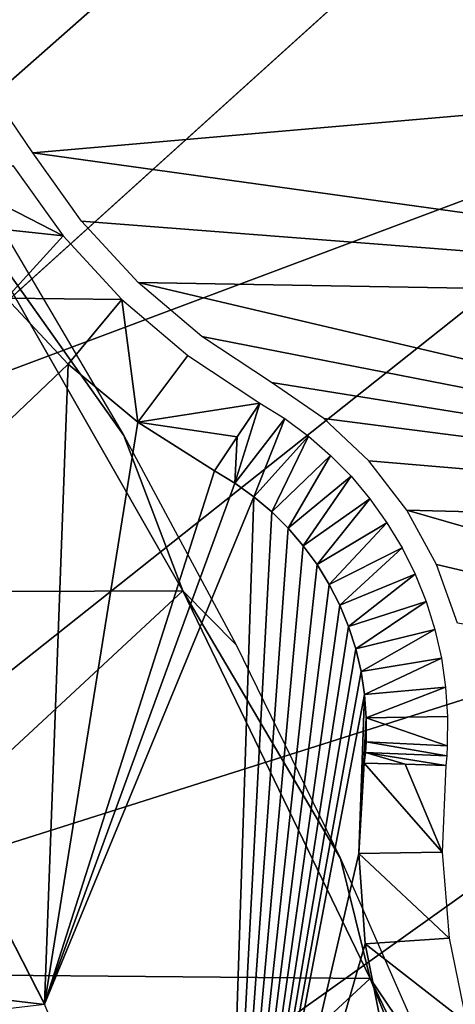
# Model space of a CAD drawing. Header units: millimetres. Extents: x -30.2 to 30.2, y -30.2 to 30.2.
# Tile 251 of 256: x 22.2 to 24.1, y 10.3 to 14.5. Entities that reach past the tile are written whole.
import ezdxf

# ---------------------------------------------------------------- set-up
doc = ezdxf.new("R2010")
doc.units = ezdxf.units.MM
doc.header["$LTSCALE"] = 52.148148
for name, color, linetype in [('1', 7, 'CONTINUOUS'), ('146', 7, 'CONTINUOUS'), ('297', 7, 'CONTINUOUS'), ('300', 7, 'CONTINUOUS'), ('303', 7, 'CONTINUOUS'), ('32', 7, 'CONTINUOUS'), ('42', 7, 'CONTINUOUS'), ('53', 7, 'CONTINUOUS'), ('55', 7, 'CONTINUOUS'), ('65', 7, 'CONTINUOUS'), ('82', 7, 'CONTINUOUS'), ('95', 7, 'CONTINUOUS')]:
    doc.layers.add(name, color=color, linetype=linetype)

msp = doc.modelspace()

# ---------------------------------------------------------------- linework, layer by layer
at = {"layer": '1', "color": 251, "linetype": 'Continuous', "true_color": 0x4c4c4c}
for points in [[(18.764, 13.6328, 6.367), (22.9234, 17.7009, 6.0125), (17.6365, 15.063, 6.367), (18.764, 13.6328, 6.367)], [(24.1543, 15.9804, 6.0125), (22.9234, 17.7009, 6.0125), (18.764, 13.6328, 6.367), (24.1543, 15.9804, 6.0125)], [(19.7757, 12.1186, 6.367), (24.1543, 15.9804, 6.0125), (18.764, 13.6328, 6.367), (19.7757, 12.1186, 6.367)], [(25.2564, 14.1746, 6.0125), (24.1543, 15.9804, 6.0125), (19.7757, 12.1186, 6.367), (25.2564, 14.1746, 6.0125)], [(20.6656, 10.5296, 6.367), (25.2564, 14.1746, 6.0125), (19.7757, 12.1186, 6.367), (20.6656, 10.5296, 6.367)], [(26.2237, 12.2932, 6.0125), (25.2564, 14.1746, 6.0125), (20.6656, 10.5296, 6.367), (26.2237, 12.2932, 6.0125)], [(21.428, 8.8758, 6.367), (26.2237, 12.2932, 6.0125), (20.6656, 10.5296, 6.367), (21.428, 8.8758, 6.367)], [(27.0511, 10.3462, 6.0125), (26.2237, 12.2932, 6.0125), (21.428, 8.8758, 6.367), (27.0511, 10.3462, 6.0125)], [(22.0584, 7.1672, 6.367), (27.0511, 10.3462, 6.0125), (21.428, 8.8758, 6.367), (22.0584, 7.1672, 6.367)], [(27.7341, 8.344, 6.0125), (27.0511, 10.3462, 6.0125), (22.0584, 7.1672, 6.367), (27.7341, 8.344, 6.0125)]]:
    msp.add_3dface(points, dxfattribs=at)
at = {"layer": '146', "color": 251, "linetype": 'Continuous', "true_color": 0x4c4c4c}
for points in [[(22.9355, 12.0913, -48.7), (22.0292, 13.6734, -48.7), (22.6839, 12.7512, -46), (22.9355, 12.0913, -48.7)], [(22.6839, 12.7512, -46), (22.0292, 13.6734, -48.7), (22.1713, 13.6229, -46), (22.6839, 12.7512, -46)], [(23.1621, 11.8604, -46), (22.9355, 12.0913, -48.7), (22.6839, 12.7512, -46), (23.1621, 11.8604, -46)], [(23.7317, 10.4424, -48.7), (22.9355, 12.0913, -48.7), (23.6053, 10.9518, -46), (23.7317, 10.4424, -48.7)], [(23.6053, 10.9518, -46), (22.9355, 12.0913, -48.7), (23.1621, 11.8604, -46), (23.6053, 10.9518, -46)], [(24.0128, 10.0268, -46), (23.7317, 10.4424, -48.7), (23.6053, 10.9518, -46), (24.0128, 10.0268, -46)], [(24.4071, 8.7488, -48.7), (23.7317, 10.4424, -48.7), (24.384, 9.0869, -46), (24.4071, 8.7488, -48.7)], [(24.384, 9.0869, -46), (23.7317, 10.4424, -48.7), (24.0128, 10.0268, -46), (24.384, 9.0869, -46)]]:
    msp.add_3dface(points, dxfattribs=at)
at = {"layer": '297', "color": 25, "linetype": 'Continuous', "true_color": 0x996633}
for points in [[(28.5182, 19.0476, -100.4393), (28.557, 19.0827, -100.273), (21.3725, 12.5858, -122.3913), (28.5182, 19.0476, -100.4393)], [(21.3725, 12.5858, -122.3913), (28.557, 19.0827, -100.273), (28.1755, 18.7378, -100.2479), (21.3725, 12.5858, -122.3913)], [(21.7151, 12.8957, -122.5827), (28.5182, 19.0476, -100.4393), (21.3725, 12.5858, -122.3913), (21.7151, 12.8957, -122.5827)]]:
    msp.add_3dface(points, dxfattribs=at)
at = {"layer": '300', "color": 25, "linetype": 'Continuous', "true_color": 0x996633}
msp.add_3dface([(28.5182, 19.0476, -100.4393), (21.7151, 12.8957, -122.5827), (21.8109, 26.4647, -100.4393), (28.5182, 19.0476, -100.4393)], dxfattribs=at)
at = {"layer": '303', "color": 25, "linetype": 'Continuous', "true_color": 0x996633}
msp.add_3dface([(21.3725, 12.5858, -122.3913), (28.1755, 18.7378, -100.2479), (14.6653, 20.0029, -122.3913), (21.3725, 12.5858, -122.3913)], dxfattribs=at)
at = {"layer": '32', "color": 251, "linetype": 'Continuous', "true_color": 0x4c4c4c}
for points in [[(22.1858, 13.3356, -46), (22.4477, 13.054, -46), (21.4434, 12.0984, -46), (22.1858, 13.3356, -46)], [(21.4434, 12.0984, -46), (22.4477, 13.054, -46), (22.3477, 10.3325, -46), (21.4434, 12.0984, -46)], [(22.4477, 13.054, -46), (22.7435, 12.8081, -46), (22.3477, 10.3325, -46), (22.4477, 13.054, -46)], [(22.7435, 12.8081, -46), (23.0694, 12.6016, -46), (22.3477, 10.3325, -46), (22.7435, 12.8081, -46)], [(23.0694, 12.6016, -46), (23.1563, 12.5489, -46), (22.3477, 10.3325, -46), (23.0694, 12.6016, -46)], [(23.1563, 12.5489, -46), (23.2376, 12.4907, -46), (22.3477, 10.3325, -46), (23.1563, 12.5489, -46)], [(22.3477, 10.3325, -46), (23.2376, 12.4907, -46), (23.1062, 8.5025, -46), (22.3477, 10.3325, -46)], [(23.2376, 12.4907, -46), (23.313, 12.4271, -46), (23.1062, 8.5025, -46), (23.2376, 12.4907, -46)], [(23.313, 12.4271, -46), (23.3829, 12.3578, -46), (23.1062, 8.5025, -46), (23.313, 12.4271, -46)], [(23.3829, 12.3578, -46), (23.4475, 12.2825, -46), (23.1062, 8.5025, -46), (23.3829, 12.3578, -46)], [(23.4475, 12.2825, -46), (23.506, 12.2021, -46), (23.1062, 8.5025, -46), (23.4475, 12.2825, -46)], [(23.506, 12.2021, -46), (23.5576, 12.1181, -46), (23.1062, 8.5025, -46), (23.506, 12.2021, -46)], [(23.5576, 12.1181, -46), (23.6022, 12.0302, -46), (23.1062, 8.5025, -46), (23.5576, 12.1181, -46)], [(23.6022, 12.0302, -46), (23.64, 11.9383, -46), (23.1062, 8.5025, -46), (23.6022, 12.0302, -46)], [(23.64, 11.9383, -46), (23.6705, 11.8438, -46), (23.1062, 8.5025, -46), (23.64, 11.9383, -46)], [(23.6705, 11.8438, -46), (23.6929, 11.748, -46), (23.1062, 8.5025, -46), (23.6705, 11.8438, -46)], [(23.6929, 11.748, -46), (23.7077, 11.6504, -46), (23.1062, 8.5025, -46), (23.6929, 11.748, -46)], [(23.7077, 11.6504, -46), (23.6834, 10.9731, -46), (23.1062, 8.5025, -46), (23.7077, 11.6504, -46)], [(23.7148, 11.5508, -46), (23.6834, 10.9731, -46), (23.7077, 11.6504, -46), (23.7148, 11.5508, -46)], [(23.7063, 11.3583, -46), (23.6834, 10.9731, -46), (23.7148, 11.5508, -46), (23.7063, 11.3583, -46)], [(23.7142, 11.4491, -46), (23.7063, 11.3583, -46), (23.7148, 11.5508, -46), (23.7142, 11.4491, -46)], [(23.7111, 11.4036, -46), (23.7063, 11.3583, -46), (23.7142, 11.4491, -46), (23.7111, 11.4036, -46)], [(23.6834, 10.9731, -46), (23.7101, 10.5894, -46), (23.1062, 8.5025, -46), (23.6834, 10.9731, -46)], [(23.7101, 10.5894, -46), (23.7856, 10.2123, -46), (23.1062, 8.5025, -46), (23.7101, 10.5894, -46)]]:
    msp.add_3dface(points, dxfattribs=at)
at = {"layer": '42', "color": 251, "linetype": 'Continuous', "true_color": 0x4c4c4c}
for points in [[(23.369, 12.8231, -36.0965), (23.1563, 12.5489, -46), (23.2632, 12.8894, -36.0965), (23.369, 12.8231, -36.0965)], [(23.2632, 12.8894, -36.0965), (23.1563, 12.5489, -46), (23.1664, 12.7456, -41.0479), (23.2632, 12.8894, -36.0965)], [(23.2376, 12.4907, -46), (23.1563, 12.5489, -46), (23.369, 12.8231, -36.0965), (23.2376, 12.4907, -46)], [(23.4692, 12.7487, -36.0965), (23.2376, 12.4907, -46), (23.369, 12.8231, -36.0965), (23.4692, 12.7487, -36.0965)], [(23.1563, 12.5489, -46), (23.0694, 12.6016, -46), (23.1664, 12.7456, -41.0479), (23.1563, 12.5489, -46)], [(23.313, 12.4271, -46), (23.2376, 12.4907, -46), (23.4692, 12.7487, -36.0965), (23.313, 12.4271, -46)], [(23.5633, 12.6667, -36.0965), (23.313, 12.4271, -46), (23.4692, 12.7487, -36.0965), (23.5633, 12.6667, -36.0965)], [(23.3829, 12.3578, -46), (23.313, 12.4271, -46), (23.5633, 12.6667, -36.0965), (23.3829, 12.3578, -46)], [(23.6506, 12.5776, -36.0965), (23.3829, 12.3578, -46), (23.5633, 12.6667, -36.0965), (23.6506, 12.5776, -36.0965)], [(23.4475, 12.2825, -46), (23.3829, 12.3578, -46), (23.6506, 12.5776, -36.0965), (23.4475, 12.2825, -46)], [(23.7307, 12.4818, -36.0965), (23.4475, 12.2825, -46), (23.6506, 12.5776, -36.0965), (23.7307, 12.4818, -36.0965)], [(23.506, 12.2021, -46), (23.4475, 12.2825, -46), (23.7307, 12.4818, -36.0965), (23.506, 12.2021, -46)], [(23.803, 12.3801, -36.0965), (23.506, 12.2021, -46), (23.7307, 12.4818, -36.0965), (23.803, 12.3801, -36.0965)], [(23.5576, 12.1181, -46), (23.506, 12.2021, -46), (23.803, 12.3801, -36.0965), (23.5576, 12.1181, -46)], [(23.8671, 12.273, -36.0965), (23.5576, 12.1181, -46), (23.803, 12.3801, -36.0965), (23.8671, 12.273, -36.0965)], [(23.6022, 12.0302, -46), (23.5576, 12.1181, -46), (23.8671, 12.273, -36.0965), (23.6022, 12.0302, -46)], [(23.9226, 12.1612, -36.0965), (23.6022, 12.0302, -46), (23.8671, 12.273, -36.0965), (23.9226, 12.1612, -36.0965)], [(23.64, 11.9383, -46), (23.6022, 12.0302, -46), (23.9226, 12.1612, -36.0965), (23.64, 11.9383, -46)], [(23.9692, 12.0454, -36.0965), (23.64, 11.9383, -46), (23.9226, 12.1612, -36.0965), (23.9692, 12.0454, -36.0965)], [(23.6705, 11.8438, -46), (23.64, 11.9383, -46), (23.9692, 12.0454, -36.0965), (23.6705, 11.8438, -46)], [(24.0065, 11.9262, -36.0965), (23.6705, 11.8438, -46), (23.9692, 12.0454, -36.0965), (24.0065, 11.9262, -36.0965)], [(23.6929, 11.748, -46), (23.6705, 11.8438, -46), (24.0065, 11.9262, -36.0965), (23.6929, 11.748, -46)], [(24.0343, 11.8046, -36.0965), (23.6929, 11.748, -46), (24.0065, 11.9262, -36.0965), (24.0343, 11.8046, -36.0965)], [(23.7077, 11.6504, -46), (23.6929, 11.748, -46), (24.0343, 11.8046, -36.0965), (23.7077, 11.6504, -46)], [(24.0525, 11.6811, -36.0965), (23.7077, 11.6504, -46), (24.0343, 11.8046, -36.0965), (24.0525, 11.6811, -36.0965)], [(23.7148, 11.5508, -46), (23.7077, 11.6504, -46), (24.0525, 11.6811, -36.0965), (23.7148, 11.5508, -46)], [(24.061, 11.5566, -36.0965), (23.7148, 11.5508, -46), (24.0525, 11.6811, -36.0965), (24.061, 11.5566, -36.0965)], [(23.7142, 11.4491, -46), (23.7148, 11.5508, -46), (24.0596, 11.4317, -36.0965), (23.7142, 11.4491, -46)], [(24.0596, 11.4317, -36.0965), (23.7148, 11.5508, -46), (24.061, 11.5566, -36.0965), (24.0596, 11.4317, -36.0965)], [(23.7111, 11.4036, -46), (23.7142, 11.4491, -46), (24.0569, 11.3895, -36.0965), (23.7111, 11.4036, -46)], [(24.0569, 11.3895, -36.0965), (23.7142, 11.4491, -46), (24.0596, 11.4317, -36.0965), (24.0569, 11.3895, -36.0965)], [(23.7063, 11.3583, -46), (23.7111, 11.4036, -46), (23.8798, 11.3528, -41.0479), (23.7063, 11.3583, -46)], [(23.8798, 11.3528, -41.0479), (23.7111, 11.4036, -46), (24.0531, 11.3474, -36.0965), (23.8798, 11.3528, -41.0479)], [(24.0531, 11.3474, -36.0965), (23.7111, 11.4036, -46), (24.0569, 11.3895, -36.0965), (24.0531, 11.3474, -36.0965)]]:
    msp.add_3dface(points, dxfattribs=at)
at = {"layer": '53', "color": 251, "linetype": 'Continuous', "true_color": 0x4c4c4c}
for points in [[(22.0872, 13.7748, -41.0481), (22.2128, 13.9001, -36.0965), (22.4267, 13.6008, -36.0964), (22.0872, 13.7748, -41.0481)], [(21.9615, 13.6495, -46), (22.0872, 13.7748, -41.0481), (22.4267, 13.6008, -36.0964), (21.9615, 13.6495, -46)], [(22.1858, 13.3356, -46), (21.9615, 13.6495, -46), (22.4267, 13.6008, -36.0964), (22.1858, 13.3356, -46)], [(22.6756, 13.3299, -36.0964), (22.1858, 13.3356, -46), (22.4267, 13.6008, -36.0964), (22.6756, 13.3299, -36.0964)], [(22.4477, 13.054, -46), (22.1858, 13.3356, -46), (22.6756, 13.3299, -36.0964), (22.4477, 13.054, -46)], [(22.7435, 12.8081, -46), (22.4477, 13.054, -46), (22.6756, 13.3299, -36.0964), (22.7435, 12.8081, -46)], [(22.9559, 13.0916, -36.0964), (22.7435, 12.8081, -46), (22.6756, 13.3299, -36.0964), (22.9559, 13.0916, -36.0964)], [(23.2632, 12.8894, -36.0965), (22.7435, 12.8081, -46), (22.9559, 13.0916, -36.0964), (23.2632, 12.8894, -36.0965)], [(22.7435, 12.8081, -46), (23.2632, 12.8894, -36.0965), (23.1664, 12.7456, -41.0479), (22.7435, 12.8081, -46)], [(23.0694, 12.6016, -46), (22.7435, 12.8081, -46), (23.1664, 12.7456, -41.0479), (23.0694, 12.6016, -46)]]:
    msp.add_3dface(points, dxfattribs=at)
at = {"layer": '55', "color": 251, "linetype": 'Continuous', "true_color": 0x4c4c4c}
for points in [[(23.6834, 10.9731, -46), (23.7063, 11.3583, -46), (24.0376, 10.9798, -36.0964), (23.6834, 10.9731, -46)], [(23.7063, 11.3583, -46), (23.8798, 11.3528, -41.0479), (24.0376, 10.9798, -36.0964), (23.7063, 11.3583, -46)], [(23.8798, 11.3528, -41.0479), (24.0531, 11.3474, -36.0965), (24.0376, 10.9798, -36.0964), (23.8798, 11.3528, -41.0479)], [(24.0673, 10.6132, -36.0964), (23.6834, 10.9731, -46), (24.0376, 10.9798, -36.0964), (24.0673, 10.6132, -36.0964)], [(23.7101, 10.5894, -46), (23.6834, 10.9731, -46), (24.0673, 10.6132, -36.0964), (23.7101, 10.5894, -46)], [(24.1416, 10.2529, -36.0964), (23.7101, 10.5894, -46), (24.0673, 10.6132, -36.0964), (24.1416, 10.2529, -36.0964)], [(23.7856, 10.2123, -46), (23.7101, 10.5894, -46), (24.1416, 10.2529, -36.0964), (23.7856, 10.2123, -46)]]:
    msp.add_3dface(points, dxfattribs=at)
at = {"layer": '65', "color": 251, "linetype": 'Continuous', "true_color": 0x4c4c4c}
for points in [[(22.2975, 13.9531, -36), (21.2592, 15.4891, -36), (26.2591, 14.2984, -36), (22.2975, 13.9531, -36)], [(26.2591, 14.2984, -36), (21.2592, 15.4891, -36), (25.7201, 15.2463, -36), (26.2591, 14.2984, -36)], [(26.7625, 13.3325, -36), (22.2975, 13.9531, -36), (26.2591, 14.2984, -36), (26.7625, 13.3325, -36)], [(22.5046, 13.6634, -36), (22.2975, 13.9531, -36), (26.7625, 13.3325, -36), (22.5046, 13.6634, -36)], [(22.745, 13.402, -36), (22.5046, 13.6634, -36), (26.7625, 13.3325, -36), (22.745, 13.402, -36)], [(23.0155, 13.1719, -36), (22.745, 13.402, -36), (27.2312, 12.3469, -36), (23.0155, 13.1719, -36)], [(27.2312, 12.3469, -36), (22.745, 13.402, -36), (26.7625, 13.3325, -36), (27.2312, 12.3469, -36)], [(23.3129, 12.9761, -36), (23.0155, 13.1719, -36), (27.2312, 12.3469, -36), (23.3129, 12.9761, -36)], [(23.5344, 12.8241, -36), (23.3129, 12.9761, -36), (27.2312, 12.3469, -36), (23.5344, 12.8241, -36)], [(23.7256, 12.6437, -36), (23.5344, 12.8241, -36), (27.2312, 12.3469, -36), (23.7256, 12.6437, -36)], [(23.8872, 12.4337, -36), (23.7256, 12.6437, -36), (27.2312, 12.3469, -36), (23.8872, 12.4337, -36)], [(24.0133, 12.2031, -36), (23.8872, 12.4337, -36), (27.6638, 11.3447, -36), (24.0133, 12.2031, -36)], [(27.6638, 11.3447, -36), (23.8872, 12.4337, -36), (27.2312, 12.3469, -36), (27.6638, 11.3447, -36)], [(24.1026, 11.9536, -36), (24.0133, 12.2031, -36), (27.6638, 11.3447, -36), (24.1026, 11.9536, -36)]]:
    msp.add_3dface(points, dxfattribs=at)
at = {"layer": '82', "color": 251, "linetype": 'Continuous', "true_color": 0x4c4c4c}
for points in [[(22.3481, 10.332, -30), (15.6738, 11.1181, -30), (21.4429, 12.099, -30), (22.3481, 10.332, -30)], [(16.6108, 9.6624, -30), (15.6738, 11.1181, -30), (22.3481, 10.332, -30), (16.6108, 9.6624, -30)]]:
    msp.add_3dface(points, dxfattribs=at)
at = {"layer": '95', "color": 251, "linetype": 'Continuous', "true_color": 0x4c4c4c}
for points in [[(22.9355, 12.0913, -48.7), (20.3061, 12.0802, -48.7), (22.0292, 13.6734, -48.7), (22.9355, 12.0913, -48.7)], [(21.1833, 10.4653, -48.7), (20.3061, 12.0802, -48.7), (22.9355, 12.0913, -48.7), (21.1833, 10.4653, -48.7)], [(23.7317, 10.4424, -48.7), (21.1833, 10.4653, -48.7), (22.9355, 12.0913, -48.7), (23.7317, 10.4424, -48.7)], [(21.9361, 8.7783, -48.7), (21.1833, 10.4653, -48.7), (23.7317, 10.4424, -48.7), (21.9361, 8.7783, -48.7)], [(24.4071, 8.7488, -48.7), (21.9361, 8.7783, -48.7), (23.7317, 10.4424, -48.7), (24.4071, 8.7488, -48.7)]]:
    msp.add_3dface(points, dxfattribs=at)

doc.saveas('drawing.dxf')
